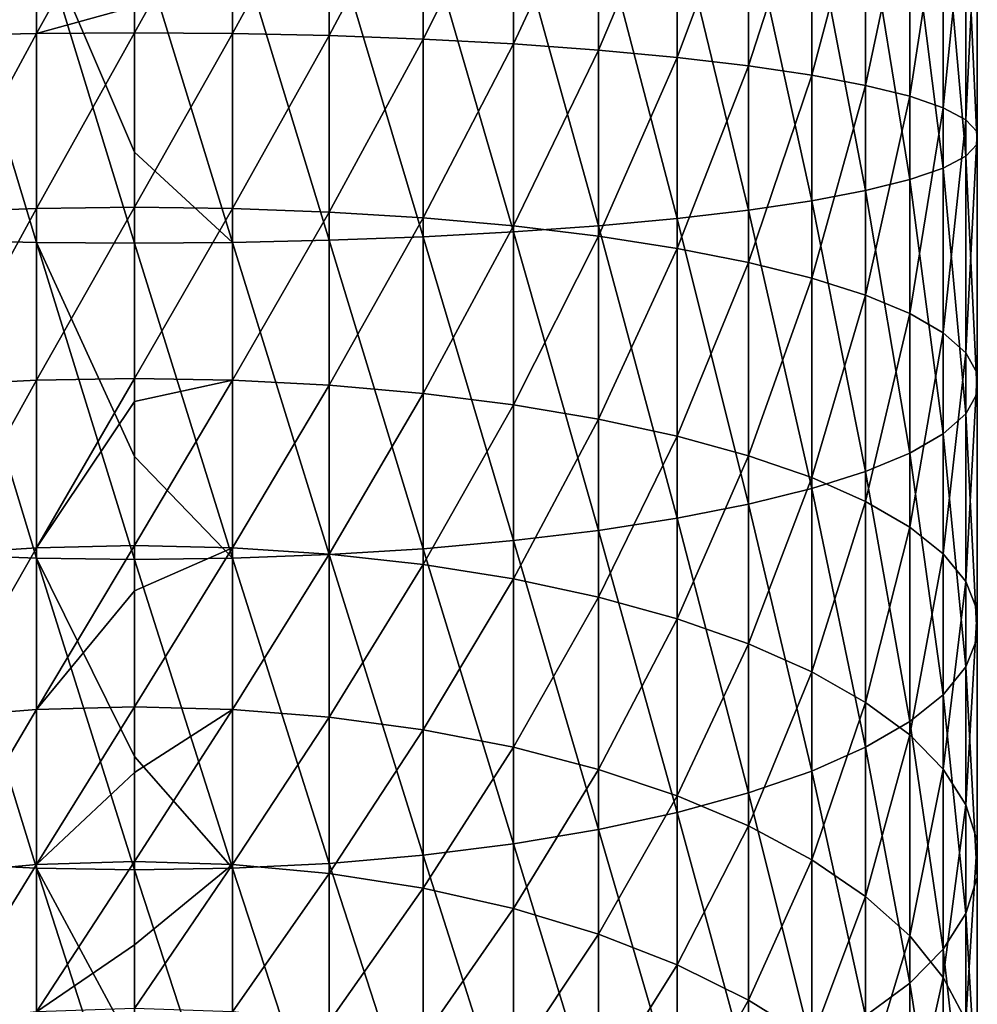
# Model space of a CAD drawing. Header units: metres. Extents: x -99 to 99, y -314 to 25.
# Tile 9 of 256: x -2 to 13, y -274 to -259. Entities that reach past the tile are written whole.
import ezdxf

# ---------------------------------------------------------------- set-up
doc = ezdxf.new("R2010")
doc.units = ezdxf.units.M
doc.layers.add('solid_K2442E1000C35', color=7, linetype='CONTINUOUS')

msp = doc.modelspace()

# ---------------------------------------------------------------- linework, layer by layer
at = {"layer": 'solid_K2442E1000C35'}
for points in [[(-2.998006, -259.039185, 279.604126), (-2.998006, -256.294067, 279.830505), (-1.509208, -256.28363, 279.568176)], [(-1.509208, -259.0065, 279.343628), (-2.998006, -259.039185, 279.604126), (-1.509208, -256.28363, 279.568176)], [(-1.509208, -259.0065, 279.343628), (-1.509208, -256.28363, 279.568176), (0, -256.280151, 279.480347)], [(0, -258.593109, 279.304352), (-1.509208, -259.0065, 279.343628), (0, -256.280151, 279.480347)], [(1.509208, -256.28363, 279.568176), (0, -258.995544, 279.256409), (0, -258.593109, 279.304352)], [(1.509208, -259.0065, 279.343628), (0, -258.995544, 279.256409), (1.509208, -256.28363, 279.568176)], [(1.509208, -259.0065, 279.343628), (1.509208, -256.28363, 279.568176), (2.998006, -256.294067, 279.830505)], [(2.998006, -259.039185, 279.604126), (1.509208, -259.0065, 279.343628), (2.998006, -256.294067, 279.830505)], [(2.998006, -259.039185, 279.604126), (2.998006, -256.294067, 279.830505), (4.446262, -256.311279, 280.263733)], [(4.446262, -259.093201, 280.034302), (2.998006, -259.039185, 279.604126), (4.446262, -256.311279, 280.263733)], [(4.446262, -259.093201, 280.034302), (4.446262, -256.311279, 280.263733), (5.834389, -256.335022, 280.86203)], [(5.834389, -259.167755, 280.628448), (4.446262, -259.093201, 280.034302), (5.834389, -256.335022, 280.86203)], [(5.834389, -259.167755, 280.628448), (5.834389, -256.335022, 280.86203), (7.143617, -256.365021, 281.61734)], [(7.143617, -259.261902, 281.378418), (5.834389, -259.167755, 280.628448), (7.143617, -256.365021, 281.61734)], [(7.143617, -259.261902, 281.378418), (7.143617, -256.365021, 281.61734), (8.356239, -256.400848, 282.519379)], [(8.356239, -259.374329, 282.27417), (7.143617, -259.261902, 281.378418), (8.356239, -256.400848, 282.519379)], [(8.356239, -259.374329, 282.27417), (8.356239, -256.400848, 282.519379), (9.455857, -256.442017, 283.556)], [(9.455857, -259.50354, 283.303528), (8.356239, -259.374329, 282.27417), (9.455857, -256.442017, 283.556)], [(9.455857, -259.50354, 283.303528), (9.455857, -256.442017, 283.556), (10.427602, -256.487976, 284.713165)], [(10.427602, -259.647766, 284.452576), (9.455857, -259.50354, 283.303528), (10.427602, -256.487976, 284.713165)], [(10.427602, -259.647766, 284.452576), (10.427602, -256.487976, 284.713165), (11.25833, -256.538116, 285.97522)], [(11.25833, -259.805054, 285.705811), (10.427602, -259.647766, 284.452576), (11.25833, -256.538116, 285.97522)], [(11.25833, -259.805054, 285.705811), (11.25833, -256.538116, 285.97522), (11.93681, -256.591705, 287.325134)], [(11.93681, -259.973328, 287.046265), (11.25833, -259.805054, 285.705811), (11.93681, -256.591705, 287.325134)], [(11.93681, -259.973328, 287.046265), (11.93681, -256.591705, 287.325134), (12.453864, -256.648102, 288.744598)], [(12.453864, -260.150238, 288.455811), (11.93681, -259.973328, 287.046265), (12.453864, -256.648102, 288.744598)], [(12.453864, -260.150238, 288.455811), (12.453864, -256.648102, 288.744598), (12.802501, -256.706482, 290.214478)], [(12.802501, -260.333435, 289.915375), (12.453864, -260.150238, 288.455811), (12.802501, -256.706482, 290.214478)], [(12.802501, -260.333435, 289.915375), (12.802501, -256.706482, 290.214478), (12.978006, -256.766052, 291.714813)], [(12.978006, -260.520447, 291.405212), (12.802501, -260.333435, 289.915375), (12.978006, -256.766052, 291.714813)], [(12.978006, -260.520447, 291.405212), (12.978006, -256.766052, 291.714813), (12.978006, -256.82605, 293.225403)], [(12.802501, -260.895721, 294.39505), (12.802501, -256.885651, 294.725769), (12.453864, -256.944031, 296.195618)], [(12.978006, -260.70871, 292.905212), (12.978006, -256.82605, 293.225403), (12.802501, -256.885651, 294.725769)], [(12.802501, -260.895721, 294.39505), (12.978006, -260.70871, 292.905212), (12.802501, -256.885651, 294.725769)], [(12.978006, -260.70871, 292.905212), (12.978006, -260.520447, 291.405212), (12.978006, -256.82605, 293.225403)], [(11.25833, -261.424103, 298.604614), (11.25833, -257.054016, 298.964996), (10.427602, -257.104126, 300.227051)], [(11.93681, -261.255859, 297.26416), (11.93681, -257.000397, 297.615082), (11.25833, -257.054016, 298.964996)], [(11.25833, -261.424103, 298.604614), (11.93681, -261.255859, 297.26416), (11.25833, -257.054016, 298.964996)], [(12.453864, -261.078918, 295.854614), (12.453864, -256.944031, 296.195618), (11.93681, -257.000397, 297.615082)], [(11.93681, -261.255859, 297.26416), (12.453864, -261.078918, 295.854614), (11.93681, -257.000397, 297.615082)], [(12.453864, -261.078918, 295.854614), (12.802501, -260.895721, 294.39505), (12.453864, -256.944031, 296.195618)], [(7.143617, -261.967255, 302.932007), (7.143617, -257.227081, 303.322906), (5.834389, -257.25708, 304.078186)], [(8.356239, -261.854828, 302.036255), (8.356239, -257.191254, 302.420837), (7.143617, -257.227081, 303.322906)], [(7.143617, -261.967255, 302.932007), (8.356239, -261.854828, 302.036255), (7.143617, -257.227081, 303.322906)], [(9.455857, -261.725616, 301.006897), (9.455857, -257.150085, 301.384216), (8.356239, -257.191254, 302.420837)], [(8.356239, -261.854828, 302.036255), (9.455857, -261.725616, 301.006897), (8.356239, -257.191254, 302.420837)], [(10.427602, -261.58139, 299.857819), (10.427602, -257.104126, 300.227051), (9.455857, -257.150085, 301.384216)], [(9.455857, -261.725616, 301.006897), (10.427602, -261.58139, 299.857819), (9.455857, -257.150085, 301.384216)], [(10.427602, -261.58139, 299.857819), (11.25833, -261.424103, 298.604614), (10.427602, -257.104126, 300.227051)], [(-1.509208, -262.222656, 304.966797), (-1.509208, -257.308472, 305.37204), (-2.998006, -257.298065, 305.109741)], [(-2.998006, -262.189972, 304.706299), (-1.509208, -262.222656, 304.966797), (-2.998006, -257.298065, 305.109741)], [(0, -260.831207, 305.212708), (0, -257.311951, 305.459869), (-1.509208, -257.308472, 305.37204)], [(0, -262.233612, 305.053986), (0, -260.831207, 305.212708), (-1.509208, -257.308472, 305.37204)], [(-1.509208, -262.222656, 304.966797), (0, -262.233612, 305.053986), (-1.509208, -257.308472, 305.37204)], [(1.509208, -262.222656, 304.966797), (1.509208, -257.308472, 305.37204), (0, -257.311951, 305.459869)], [(1.509208, -262.222656, 304.966797), (0, -257.311951, 305.459869), (0, -260.831207, 305.212708)], [(2.998006, -262.189972, 304.706299), (2.998006, -257.298065, 305.109741), (1.509208, -257.308472, 305.37204)], [(1.509208, -262.222656, 304.966797), (2.998006, -262.189972, 304.706299), (1.509208, -257.308472, 305.37204)], [(4.446262, -262.135986, 304.276093), (4.446262, -257.280853, 304.676483), (2.998006, -257.298065, 305.109741)], [(2.998006, -262.189972, 304.706299), (4.446262, -262.135986, 304.276093), (2.998006, -257.298065, 305.109741)], [(5.834389, -262.061401, 303.681976), (5.834389, -257.25708, 304.078186), (4.446262, -257.280853, 304.676483)], [(4.446262, -262.135986, 304.276093), (5.834389, -262.061401, 303.681976), (4.446262, -257.280853, 304.676483)], [(5.834389, -262.061401, 303.681976), (7.143617, -261.967255, 302.932007), (5.834389, -257.25708, 304.078186)], [(0, -258.593109, 279.304352), (0, -258.995544, 279.256409), (-1.509208, -259.0065, 279.343628)], [(-2.998006, -261.755127, 279.14502), (-2.998006, -259.039185, 279.604126), (-1.509208, -259.0065, 279.343628)], [(-1.509208, -261.700378, 278.888275), (-2.998006, -261.755127, 279.14502), (-1.509208, -259.0065, 279.343628)], [(-1.509208, -261.700378, 278.888275), (-1.509208, -259.0065, 279.343628), (0, -258.995544, 279.256409)], [(0, -261.682068, 278.802307), (-1.509208, -261.700378, 278.888275), (0, -258.995544, 279.256409)], [(1.509208, -259.0065, 279.343628), (0, -261.682068, 278.802307), (0, -258.995544, 279.256409)], [(1.509208, -261.700378, 278.888275), (0, -261.682068, 278.802307), (1.509208, -259.0065, 279.343628)], [(1.509208, -261.700378, 278.888275), (1.509208, -259.0065, 279.343628), (2.998006, -259.039185, 279.604126)], [(2.998006, -261.755127, 279.14502), (1.509208, -261.700378, 278.888275), (2.998006, -259.039185, 279.604126)], [(2.998006, -261.755127, 279.14502), (2.998006, -259.039185, 279.604126), (4.446262, -259.093201, 280.034302)], [(4.446262, -261.84552, 279.569092), (2.998006, -261.755127, 279.14502), (4.446262, -259.093201, 280.034302)], [(4.446262, -261.84552, 279.569092), (4.446262, -259.093201, 280.034302), (5.834389, -259.167755, 280.628448)], [(5.834389, -261.970367, 280.154694), (4.446262, -261.84552, 279.569092), (5.834389, -259.167755, 280.628448)], [(5.834389, -261.970367, 280.154694), (5.834389, -259.167755, 280.628448), (7.143617, -259.261902, 281.378418)], [(7.143617, -262.12796, 280.893982), (5.834389, -261.970367, 280.154694), (7.143617, -259.261902, 281.378418)], [(7.143617, -262.12796, 280.893982), (7.143617, -259.261902, 281.378418), (8.356239, -259.374329, 282.27417)], [(8.356239, -262.316162, 281.776886), (7.143617, -262.12796, 280.893982), (8.356239, -259.374329, 282.27417)], [(8.356239, -262.316162, 281.776886), (8.356239, -259.374329, 282.27417), (9.455857, -259.50354, 283.303528)], [(9.455857, -262.532471, 282.791534), (8.356239, -262.316162, 281.776886), (9.455857, -259.50354, 283.303528)], [(9.455857, -262.532471, 282.791534), (9.455857, -259.50354, 283.303528), (10.427602, -259.647766, 284.452576)], [(10.427602, -262.773926, 283.924164), (9.455857, -262.532471, 282.791534), (10.427602, -259.647766, 284.452576)], [(10.427602, -262.773926, 283.924164), (10.427602, -259.647766, 284.452576), (11.25833, -259.805054, 285.705811)], [(11.25833, -263.037262, 285.159454), (10.427602, -262.773926, 283.924164), (11.25833, -259.805054, 285.705811)], [(11.25833, -263.037262, 285.159454), (11.25833, -259.805054, 285.705811), (11.93681, -259.973328, 287.046265)], [(11.93681, -263.318939, 286.480743), (11.25833, -263.037262, 285.159454), (11.93681, -259.973328, 287.046265)], [(11.93681, -263.318939, 286.480743), (11.93681, -259.973328, 287.046265), (12.453864, -260.150238, 288.455811)], [(12.453864, -263.615112, 287.870117), (11.93681, -263.318939, 286.480743), (12.453864, -260.150238, 288.455811)], [(12.453864, -263.615112, 287.870117), (12.453864, -260.150238, 288.455811), (12.802501, -260.333435, 289.915375)], [(12.802501, -263.921814, 289.308807), (12.453864, -263.615112, 287.870117), (12.802501, -260.333435, 289.915375)], [(12.802501, -263.921814, 289.308807), (12.802501, -260.333435, 289.915375), (12.978006, -260.520447, 291.405212)], [(12.978006, -264.234894, 290.777344), (12.802501, -263.921814, 289.308807), (12.978006, -260.520447, 291.405212)], [(12.978006, -264.234894, 290.777344), (12.978006, -260.520447, 291.405212), (12.978006, -260.70871, 292.905212)], [(12.978006, -264.550079, 292.25589), (12.978006, -260.70871, 292.905212), (12.802501, -260.895721, 294.39505)], [(12.978006, -264.550079, 292.25589), (12.978006, -264.234894, 290.777344), (12.978006, -260.70871, 292.905212)], [(1.509208, -262.222656, 304.966797), (0, -260.831207, 305.212708), (0, -262.233612, 305.053986)], [(12.802501, -264.863129, 293.724426), (12.802501, -260.895721, 294.39505), (12.453864, -261.078918, 295.854614)], [(12.802501, -264.863129, 293.724426), (12.978006, -264.550079, 292.25589), (12.802501, -260.895721, 294.39505)], [(12.453864, -265.16983, 295.163116), (12.453864, -261.078918, 295.854614), (11.93681, -261.255859, 297.26416)], [(12.453864, -265.16983, 295.163116), (12.802501, -264.863129, 293.724426), (12.453864, -261.078918, 295.854614)], [(11.93681, -265.466034, 296.55249), (11.93681, -261.255859, 297.26416), (11.25833, -261.424103, 298.604614)], [(11.93681, -265.466034, 296.55249), (12.453864, -265.16983, 295.163116), (11.93681, -261.255859, 297.26416)], [(11.25833, -265.747681, 297.873779), (11.25833, -261.424103, 298.604614), (10.427602, -261.58139, 299.857819)], [(11.25833, -265.747681, 297.873779), (11.93681, -265.466034, 296.55249), (11.25833, -261.424103, 298.604614)], [(10.427602, -266.011017, 299.10907), (10.427602, -261.58139, 299.857819), (9.455857, -261.725616, 301.006897)], [(10.427602, -266.011017, 299.10907), (11.25833, -265.747681, 297.873779), (10.427602, -261.58139, 299.857819)], [(-2.998006, -264.42215, 278.456573), (-2.998006, -261.755127, 279.14502), (-1.509208, -261.700378, 278.888275)], [(-1.509208, -264.345764, 278.205414), (-2.998006, -264.42215, 278.456573), (-1.509208, -261.700378, 278.888275)], [(-1.509208, -264.345764, 278.205414), (-1.509208, -261.700378, 278.888275), (0, -261.682068, 278.802307)], [(0, -264.32019, 278.121307), (-1.509208, -264.345764, 278.205414), (0, -261.682068, 278.802307)], [(1.509208, -261.700378, 278.888275), (0, -264.32019, 278.121307), (0, -261.682068, 278.802307)], [(1.509208, -264.345764, 278.205414), (0, -264.32019, 278.121307), (1.509208, -261.700378, 278.888275)], [(1.509208, -264.345764, 278.205414), (1.509208, -261.700378, 278.888275), (2.998006, -261.755127, 279.14502)], [(2.998006, -264.42215, 278.456573), (1.509208, -264.345764, 278.205414), (2.998006, -261.755127, 279.14502)], [(2.998006, -264.42215, 278.456573), (2.998006, -261.755127, 279.14502), (4.446262, -261.84552, 279.569092)], [(9.455857, -266.252472, 300.241699), (9.455857, -261.725616, 301.006897), (8.356239, -261.854828, 302.036255)], [(9.455857, -266.252472, 300.241699), (10.427602, -266.011017, 299.10907), (9.455857, -261.725616, 301.006897)], [(4.446262, -264.548279, 278.871399), (2.998006, -264.42215, 278.456573), (4.446262, -261.84552, 279.569092)], [(4.446262, -264.548279, 278.871399), (4.446262, -261.84552, 279.569092), (5.834389, -261.970367, 280.154694)], [(8.356239, -266.468781, 301.256348), (8.356239, -261.854828, 302.036255), (7.143617, -261.967255, 302.932007)], [(8.356239, -266.468781, 301.256348), (9.455857, -266.252472, 300.241699), (8.356239, -261.854828, 302.036255)], [(5.834389, -264.722473, 279.444275), (4.446262, -264.548279, 278.871399), (5.834389, -261.970367, 280.154694)], [(5.834389, -266.814606, 302.87854), (5.834389, -262.061401, 303.681976), (4.446262, -262.135986, 304.276093)], [(7.143617, -266.657013, 302.139282), (7.143617, -261.967255, 302.932007), (5.834389, -262.061401, 303.681976)], [(5.834389, -264.722473, 279.444275), (5.834389, -261.970367, 280.154694), (7.143617, -262.12796, 280.893982)], [(5.834389, -266.814606, 302.87854), (7.143617, -266.657013, 302.139282), (5.834389, -262.061401, 303.681976)], [(7.143617, -266.657013, 302.139282), (8.356239, -266.468781, 301.256348), (7.143617, -261.967255, 302.932007)], [(-1.509208, -267.084564, 304.144958), (-1.509208, -262.222656, 304.966797), (-2.998006, -262.189972, 304.706299)], [(-2.998006, -267.029846, 303.888214), (-1.509208, -267.084564, 304.144958), (-2.998006, -262.189972, 304.706299)], [(0, -265.520172, 304.54538), (0, -262.233612, 305.053986), (-1.509208, -262.222656, 304.966797)], [(0, -267.102905, 304.230927), (0, -265.520172, 304.54538), (-1.509208, -262.222656, 304.966797)], [(-1.509208, -267.084564, 304.144958), (0, -267.102905, 304.230927), (-1.509208, -262.222656, 304.966797)], [(1.509208, -267.084564, 304.144958), (1.509208, -262.222656, 304.966797), (0, -262.233612, 305.053986)], [(1.509208, -267.084564, 304.144958), (0, -262.233612, 305.053986), (0, -265.520172, 304.54538)], [(2.998006, -267.029846, 303.888214), (2.998006, -262.189972, 304.706299), (1.509208, -262.222656, 304.966797)], [(1.509208, -267.084564, 304.144958), (2.998006, -267.029846, 303.888214), (1.509208, -262.222656, 304.966797)], [(4.446262, -266.939453, 303.464172), (4.446262, -262.135986, 304.276093), (2.998006, -262.189972, 304.706299)], [(2.998006, -267.029846, 303.888214), (4.446262, -266.939453, 303.464172), (2.998006, -262.189972, 304.706299)], [(4.446262, -266.939453, 303.464172), (5.834389, -266.814606, 302.87854), (4.446262, -262.135986, 304.276093)], [(7.143617, -264.942413, 280.16748), (5.834389, -264.722473, 279.444275), (7.143617, -262.12796, 280.893982)], [(7.143617, -264.942413, 280.16748), (7.143617, -262.12796, 280.893982), (8.356239, -262.316162, 281.776886)], [(8.356239, -265.205048, 281.031189), (7.143617, -264.942413, 280.16748), (8.356239, -262.316162, 281.776886)], [(8.356239, -265.205048, 281.031189), (8.356239, -262.316162, 281.776886), (9.455857, -262.532471, 282.791534)], [(9.455857, -265.506866, 282.023743), (8.356239, -265.205048, 281.031189), (9.455857, -262.532471, 282.791534)], [(9.455857, -265.506866, 282.023743), (9.455857, -262.532471, 282.791534), (10.427602, -262.773926, 283.924164)], [(10.427602, -265.843811, 283.131714), (9.455857, -265.506866, 282.023743), (10.427602, -262.773926, 283.924164)], [(10.427602, -265.843811, 283.131714), (10.427602, -262.773926, 283.924164), (11.25833, -263.037262, 285.159454)], [(11.25833, -266.211273, 284.340149), (10.427602, -265.843811, 283.131714), (11.25833, -263.037262, 285.159454)], [(11.25833, -266.211273, 284.340149), (11.25833, -263.037262, 285.159454), (11.93681, -263.318939, 286.480743)], [(11.93681, -266.604309, 285.63266), (11.25833, -266.211273, 284.340149), (11.93681, -263.318939, 286.480743)], [(11.93681, -266.604309, 285.63266), (11.93681, -263.318939, 286.480743), (12.453864, -263.615112, 287.870117)], [(12.453864, -267.017609, 286.991821), (11.93681, -266.604309, 285.63266), (12.453864, -263.615112, 287.870117)], [(12.453864, -267.017609, 286.991821), (12.453864, -263.615112, 287.870117), (12.802501, -263.921814, 289.308807)], [(12.802501, -267.445587, 288.3992), (12.453864, -267.017609, 286.991821), (12.802501, -263.921814, 289.308807)], [(12.802501, -267.445587, 288.3992), (12.802501, -263.921814, 289.308807), (12.978006, -264.234894, 290.777344)], [(-2.998006, -267.020935, 277.543762), (-2.998006, -264.42215, 278.456573), (-1.509208, -264.345764, 278.205414)], [(-1.509208, -266.923462, 277.299988), (-2.998006, -267.020935, 277.543762), (-1.509208, -264.345764, 278.205414)], [(-1.509208, -266.923462, 277.299988), (-1.509208, -264.345764, 278.205414), (0, -264.32019, 278.121307)], [(0, -264.670868, 278.012482), (-1.509208, -266.923462, 277.299988), (0, -264.32019, 278.121307)], [(1.509208, -264.345764, 278.205414), (0, -264.670868, 278.012482), (0, -264.32019, 278.121307)], [(1.509208, -264.345764, 278.205414), (0, -266.890839, 277.218384), (0, -264.670868, 278.012482)], [(1.509208, -266.923462, 277.299988), (0, -266.890839, 277.218384), (1.509208, -264.345764, 278.205414)], [(1.509208, -266.923462, 277.299988), (1.509208, -264.345764, 278.205414), (2.998006, -264.42215, 278.456573)], [(12.978006, -267.882446, 289.835785), (12.802501, -267.445587, 288.3992), (12.978006, -264.234894, 290.777344)], [(12.978006, -267.882446, 289.835785), (12.978006, -264.234894, 290.777344), (12.978006, -264.550079, 292.25589)], [(2.998006, -267.020935, 277.543762), (1.509208, -266.923462, 277.299988), (2.998006, -264.42215, 278.456573)], [(2.998006, -267.020935, 277.543762), (2.998006, -264.42215, 278.456573), (4.446262, -264.548279, 278.871399)], [(4.446262, -267.181915, 277.94635), (2.998006, -267.020935, 277.543762), (4.446262, -264.548279, 278.871399)], [(4.446262, -267.181915, 277.94635), (4.446262, -264.548279, 278.871399), (5.834389, -264.722473, 279.444275)], [(12.978006, -268.322266, 291.282166), (12.978006, -264.550079, 292.25589), (12.802501, -264.863129, 293.724426)], [(12.978006, -268.322266, 291.282166), (12.978006, -267.882446, 289.835785), (12.978006, -264.550079, 292.25589)], [(0, -264.670868, 278.012482), (0, -266.890839, 277.218384), (-1.509208, -266.923462, 277.299988)], [(5.834389, -267.404205, 278.502319), (4.446262, -267.181915, 277.94635), (5.834389, -264.722473, 279.444275)], [(5.834389, -267.404205, 278.502319), (5.834389, -264.722473, 279.444275), (7.143617, -264.942413, 280.16748)], [(7.143617, -267.684845, 279.204163), (5.834389, -267.404205, 278.502319), (7.143617, -264.942413, 280.16748)], [(7.143617, -267.684845, 279.204163), (7.143617, -264.942413, 280.16748), (8.356239, -265.205048, 281.031189)], [(12.802501, -268.759125, 292.71875), (12.802501, -264.863129, 293.724426), (12.453864, -265.16983, 295.163116)], [(12.802501, -268.759125, 292.71875), (12.978006, -268.322266, 291.282166), (12.802501, -264.863129, 293.724426)], [(8.356239, -268.02002, 280.042419), (7.143617, -267.684845, 279.204163), (8.356239, -265.205048, 281.031189)], [(8.356239, -268.02002, 280.042419), (8.356239, -265.205048, 281.031189), (9.455857, -265.506866, 282.023743)], [(12.453864, -269.187103, 294.126129), (12.453864, -265.16983, 295.163116), (11.93681, -265.466034, 296.55249)], [(12.453864, -269.187103, 294.126129), (12.802501, -268.759125, 292.71875), (12.453864, -265.16983, 295.163116)], [(1.509208, -267.084564, 304.144958), (0, -265.520172, 304.54538), (0, -267.102905, 304.230927)], [(9.455857, -268.405182, 281.005707), (8.356239, -268.02002, 280.042419), (9.455857, -265.506866, 282.023743)], [(9.455857, -268.405182, 281.005707), (9.455857, -265.506866, 282.023743), (10.427602, -265.843811, 283.131714)], [(11.93681, -269.600403, 295.485291), (11.93681, -265.466034, 296.55249), (11.25833, -265.747681, 297.873779)], [(11.93681, -269.600403, 295.485291), (12.453864, -269.187103, 294.126129), (11.93681, -265.466034, 296.55249)], [(10.427602, -268.835144, 282.080994), (9.455857, -268.405182, 281.005707), (10.427602, -265.843811, 283.131714)], [(11.25833, -269.993439, 296.777802), (11.25833, -265.747681, 297.873779), (10.427602, -266.011017, 299.10907)], [(10.427602, -268.835144, 282.080994), (10.427602, -265.843811, 283.131714), (11.25833, -266.211273, 284.340149)], [(11.25833, -269.993439, 296.777802), (11.93681, -269.600403, 295.485291), (11.25833, -265.747681, 297.873779)], [(10.427602, -270.360901, 297.986237), (10.427602, -266.011017, 299.10907), (9.455857, -266.252472, 300.241699)], [(10.427602, -270.360901, 297.986237), (11.25833, -269.993439, 296.777802), (10.427602, -266.011017, 299.10907)], [(9.455857, -270.697845, 299.094208), (9.455857, -266.252472, 300.241699), (8.356239, -266.468781, 301.256348)], [(9.455857, -270.697845, 299.094208), (10.427602, -270.360901, 297.986237), (9.455857, -266.252472, 300.241699)], [(11.25833, -269.304077, 283.253784), (10.427602, -268.835144, 282.080994), (11.25833, -266.211273, 284.340149)], [(11.25833, -269.304077, 283.253784), (11.25833, -266.211273, 284.340149), (11.93681, -266.604309, 285.63266)], [(8.356239, -270.999664, 300.086761), (8.356239, -266.468781, 301.256348), (7.143617, -266.657013, 302.139282)], [(8.356239, -270.999664, 300.086761), (9.455857, -270.697845, 299.094208), (8.356239, -266.468781, 301.256348)], [(11.93681, -269.805634, 284.508209), (11.25833, -269.304077, 283.253784), (11.93681, -266.604309, 285.63266)], [(11.93681, -269.805634, 284.508209), (11.93681, -266.604309, 285.63266), (12.453864, -267.017609, 286.991821)], [(7.143617, -271.262299, 300.95047), (7.143617, -266.657013, 302.139282), (5.834389, -266.814606, 302.87854)], [(7.143617, -271.262299, 300.95047), (8.356239, -270.999664, 300.086761), (7.143617, -266.657013, 302.139282)], [(-2.998006, -269.532654, 276.413147), (-2.998006, -267.020935, 277.543762), (-1.509208, -266.923462, 277.299988)], [(-1.509208, -269.414795, 276.178589), (-2.998006, -269.532654, 276.413147), (-1.509208, -266.923462, 277.299988)], [(-1.509208, -269.414795, 276.178589), (-1.509208, -266.923462, 277.299988), (0, -266.890839, 277.218384)], [(0, -267.587036, 276.93045), (-1.509208, -269.414795, 276.178589), (0, -266.890839, 277.218384)], [(1.509208, -266.923462, 277.299988), (0, -267.587036, 276.93045), (0, -266.890839, 277.218384)], [(1.509208, -266.923462, 277.299988), (0, -269.375336, 276.100037), (0, -267.587036, 276.93045)], [(1.509208, -269.414795, 276.178589), (0, -269.375336, 276.100037), (1.509208, -266.923462, 277.299988)], [(1.509208, -269.414795, 276.178589), (1.509208, -266.923462, 277.299988), (2.998006, -267.020935, 277.543762)], [(5.834389, -271.482239, 301.673676), (5.834389, -266.814606, 302.87854), (4.446262, -266.939453, 303.464172)], [(5.834389, -271.482239, 301.673676), (7.143617, -271.262299, 300.95047), (5.834389, -266.814606, 302.87854)], [(-1.509208, -271.858948, 302.912537), (-1.509208, -267.084564, 304.144958), (-2.998006, -267.029846, 303.888214)], [(-2.998006, -271.782562, 302.661377), (-1.509208, -271.858948, 302.912537), (-2.998006, -267.029846, 303.888214)], [(0, -270.139038, 303.497681), (0, -267.102905, 304.230927), (-1.509208, -267.084564, 304.144958)], [(0, -271.884521, 302.996613), (0, -270.139038, 303.497681), (-1.509208, -267.084564, 304.144958)], [(-1.509208, -271.858948, 302.912537), (0, -271.884521, 302.996613), (-1.509208, -267.084564, 304.144958)], [(1.509208, -271.858948, 302.912537), (1.509208, -267.084564, 304.144958), (0, -267.102905, 304.230927)], [(2.998006, -269.532654, 276.413147), (1.509208, -269.414795, 276.178589), (2.998006, -267.020935, 277.543762)], [(2.998006, -271.782562, 302.661377), (2.998006, -267.029846, 303.888214), (1.509208, -267.084564, 304.144958)], [(1.509208, -271.858948, 302.912537), (2.998006, -271.782562, 302.661377), (1.509208, -267.084564, 304.144958)], [(4.446262, -271.656433, 302.246552), (4.446262, -266.939453, 303.464172), (2.998006, -267.029846, 303.888214)], [(2.998006, -269.532654, 276.413147), (2.998006, -267.020935, 277.543762), (4.446262, -267.181915, 277.94635)], [(2.998006, -271.782562, 302.661377), (4.446262, -271.656433, 302.246552), (2.998006, -267.029846, 303.888214)], [(4.446262, -271.656433, 302.246552), (5.834389, -271.482239, 301.673676), (4.446262, -266.939453, 303.464172)], [(12.453864, -270.333069, 285.827271), (11.93681, -269.805634, 284.508209), (12.453864, -267.017609, 286.991821)], [(12.453864, -270.333069, 285.827271), (12.453864, -267.017609, 286.991821), (12.802501, -267.445587, 288.3992)], [(1.509208, -271.858948, 302.912537), (0, -267.102905, 304.230927), (0, -270.139038, 303.497681)], [(4.446262, -269.727295, 276.800598), (2.998006, -269.532654, 276.413147), (4.446262, -267.181915, 277.94635)], [(4.446262, -269.727295, 276.800598), (4.446262, -267.181915, 277.94635), (5.834389, -267.404205, 278.502319)], [(5.834389, -269.996094, 277.335632), (4.446262, -269.727295, 276.800598), (5.834389, -267.404205, 278.502319)], [(5.834389, -269.996094, 277.335632), (5.834389, -267.404205, 278.502319), (7.143617, -267.684845, 279.204163)], [(12.802501, -270.879211, 287.193146), (12.453864, -270.333069, 285.827271), (12.802501, -267.445587, 288.3992)], [(12.802501, -270.879211, 287.193146), (12.802501, -267.445587, 288.3992), (12.978006, -267.882446, 289.835785)], [(0, -267.587036, 276.93045), (0, -269.375336, 276.100037), (-1.509208, -269.414795, 276.178589)], [(7.143617, -270.335419, 278.011078), (5.834389, -269.996094, 277.335632), (7.143617, -267.684845, 279.204163)], [(7.143617, -270.335419, 278.011078), (7.143617, -267.684845, 279.204163), (8.356239, -268.02002, 280.042419)], [(12.978006, -271.436676, 288.587341), (12.802501, -270.879211, 287.193146), (12.978006, -267.882446, 289.835785)], [(12.978006, -271.436676, 288.587341), (12.978006, -267.882446, 289.835785), (12.978006, -268.322266, 291.282166)], [(8.356239, -270.740662, 278.81778), (7.143617, -270.335419, 278.011078), (8.356239, -268.02002, 280.042419)], [(8.356239, -270.740662, 278.81778), (8.356239, -268.02002, 280.042419), (9.455857, -268.405182, 281.005707)], [(9.455857, -271.20639, 279.744812), (8.356239, -270.740662, 278.81778), (9.455857, -268.405182, 281.005707)], [(9.455857, -271.20639, 279.744812), (9.455857, -268.405182, 281.005707), (10.427602, -268.835144, 282.080994)], [(12.978006, -271.997955, 289.991058), (12.978006, -268.322266, 291.282166), (12.802501, -268.759125, 292.71875)], [(12.978006, -271.997955, 289.991058), (12.978006, -271.436676, 288.587341), (12.978006, -268.322266, 291.282166)], [(10.427602, -271.726257, 280.779633), (9.455857, -271.20639, 279.744812), (10.427602, -268.835144, 282.080994)], [(10.427602, -271.726257, 280.779633), (10.427602, -268.835144, 282.080994), (11.25833, -269.304077, 283.253784)], [(12.802501, -272.55542, 291.385284), (12.802501, -268.759125, 292.71875), (12.453864, -269.187103, 294.126129)], [(12.802501, -272.55542, 291.385284), (12.978006, -271.997955, 289.991058), (12.802501, -268.759125, 292.71875)], [(12.453864, -273.101563, 292.75116), (12.453864, -269.187103, 294.126129), (11.93681, -269.600403, 295.485291)], [(12.453864, -273.101563, 292.75116), (12.802501, -272.55542, 291.385284), (12.453864, -269.187103, 294.126129)], [(11.25833, -272.293274, 281.908295), (10.427602, -271.726257, 280.779633), (11.25833, -269.304077, 283.253784)], [(11.25833, -272.293274, 281.908295), (11.25833, -269.304077, 283.253784), (11.93681, -269.805634, 284.508209)], [(-2.998006, -271.939087, 275.072998), (-2.998006, -269.532654, 276.413147), (-1.509208, -269.414795, 276.178589)], [(-1.509208, -271.801727, 274.849304), (-2.998006, -271.939087, 275.072998), (-1.509208, -269.414795, 276.178589)], [(-1.509208, -271.801727, 274.849304), (-1.509208, -269.414795, 276.178589), (0, -269.375336, 276.100037)], [(0, -270.384399, 275.570404), (-1.509208, -271.801727, 274.849304), (0, -269.375336, 276.100037)], [(1.509208, -269.414795, 276.178589), (0, -270.384399, 275.570404), (0, -269.375336, 276.100037)], [(1.509208, -269.414795, 276.178589), (0, -271.755707, 274.774384), (0, -270.384399, 275.570404)], [(1.509208, -271.801727, 274.849304), (0, -271.755707, 274.774384), (1.509208, -269.414795, 276.178589)], [(1.509208, -271.801727, 274.849304), (1.509208, -269.414795, 276.178589), (2.998006, -269.532654, 276.413147)], [(2.998006, -271.939087, 275.072998), (1.509208, -271.801727, 274.849304), (2.998006, -269.532654, 276.413147)], [(2.998006, -271.939087, 275.072998), (2.998006, -269.532654, 276.413147), (4.446262, -269.727295, 276.800598)], [(11.93681, -273.628998, 294.070221), (11.93681, -269.600403, 295.485291), (11.25833, -269.993439, 296.777802)], [(11.93681, -273.628998, 294.070221), (12.453864, -273.101563, 292.75116), (11.93681, -269.600403, 295.485291)], [(4.446262, -272.165985, 275.442474), (2.998006, -271.939087, 275.072998), (4.446262, -269.727295, 276.800598)], [(4.446262, -272.165985, 275.442474), (4.446262, -269.727295, 276.800598), (5.834389, -269.996094, 277.335632)], [(11.93681, -272.899719, 283.115479), (11.25833, -272.293274, 281.908295), (11.93681, -269.805634, 284.508209)], [(11.93681, -272.899719, 283.115479), (11.93681, -269.805634, 284.508209), (12.453864, -270.333069, 285.827271)], [(5.834389, -272.479309, 275.952728), (4.446262, -272.165985, 275.442474), (5.834389, -269.996094, 277.335632)], [(5.834389, -272.479309, 275.952728), (5.834389, -269.996094, 277.335632), (7.143617, -270.335419, 278.011078)], [(11.25833, -274.130585, 295.324615), (11.25833, -269.993439, 296.777802), (10.427602, -270.360901, 297.986237)], [(11.25833, -274.130585, 295.324615), (11.93681, -273.628998, 294.070221), (11.25833, -269.993439, 296.777802)], [(1.509208, -271.858948, 302.912537), (0, -270.139038, 303.497681), (0, -271.884521, 302.996613)], [(0, -270.384399, 275.570404), (0, -271.755707, 274.774384), (-1.509208, -271.801727, 274.849304)], [(7.143617, -272.874878, 276.596832), (5.834389, -272.479309, 275.952728), (7.143617, -270.335419, 278.011078)], [(7.143617, -272.874878, 276.596832), (7.143617, -270.335419, 278.011078), (8.356239, -270.740662, 278.81778)], [(10.427602, -274.599518, 296.497406), (10.427602, -270.360901, 297.986237), (9.455857, -270.697845, 299.094208)], [(10.427602, -274.599518, 296.497406), (11.25833, -274.130585, 295.324615), (10.427602, -270.360901, 297.986237)], [(12.453864, -273.537445, 284.384888), (11.93681, -272.899719, 283.115479), (12.453864, -270.333069, 285.827271)], [(12.453864, -273.537445, 284.384888), (12.453864, -270.333069, 285.827271), (12.802501, -270.879211, 287.193146)], [(9.455857, -275.029449, 297.572723), (9.455857, -270.697845, 299.094208), (8.356239, -270.999664, 300.086761)], [(9.455857, -275.029449, 297.572723), (10.427602, -274.599518, 296.497406), (9.455857, -270.697845, 299.094208)], [(8.356239, -273.34729, 277.36615), (7.143617, -272.874878, 276.596832), (8.356239, -270.740662, 278.81778)], [(8.356239, -273.34729, 277.36615), (8.356239, -270.740662, 278.81778), (9.455857, -271.20639, 279.744812)], [(8.356239, -275.414642, 298.536011), (8.356239, -270.999664, 300.086761), (7.143617, -271.262299, 300.95047)], [(8.356239, -275.414642, 298.536011), (9.455857, -275.029449, 297.572723), (8.356239, -270.999664, 300.086761)], [(12.802501, -274.197784, 285.699341), (12.453864, -273.537445, 284.384888), (12.802501, -270.879211, 287.193146)], [(12.802501, -274.197784, 285.699341), (12.802501, -270.879211, 287.193146), (12.978006, -271.436676, 288.587341)], [(7.143617, -275.749786, 299.374237), (7.143617, -271.262299, 300.95047), (5.834389, -271.482239, 301.673676)], [(7.143617, -275.749786, 299.374237), (8.356239, -275.414642, 298.536011), (7.143617, -271.262299, 300.95047)], [(9.455857, -273.890167, 278.250183), (8.356239, -273.34729, 277.36615), (9.455857, -271.20639, 279.744812)], [(9.455857, -273.890167, 278.250183), (9.455857, -271.20639, 279.744812), (10.427602, -271.726257, 280.779633)], [(12.978006, -274.871857, 287.041107), (12.802501, -274.197784, 285.699341), (12.978006, -271.436676, 288.587341)], [(12.978006, -274.871857, 287.041107), (12.978006, -271.436676, 288.587341), (12.978006, -271.997955, 289.991058)], [(5.834389, -276.030426, 300.076111), (5.834389, -271.482239, 301.673676), (4.446262, -271.656433, 302.246552)], [(5.834389, -276.030426, 300.076111), (7.143617, -275.749786, 299.374237), (5.834389, -271.482239, 301.673676)], [(-1.509208, -276.511169, 301.278412), (-1.509208, -271.858948, 302.912537), (-2.998006, -271.782562, 302.661377)], [(-2.998006, -276.413727, 301.034668), (-1.509208, -276.511169, 301.278412), (-2.998006, -271.782562, 302.661377)], [(-1.509208, -274.066895, 273.321777), (-1.509208, -271.801727, 274.849304), (0, -271.755707, 274.774384)], [(0, -273.036469, 273.94519), (-1.509208, -274.066895, 273.321777), (0, -271.755707, 274.774384)], [(1.509208, -271.801727, 274.849304), (0, -273.036469, 273.94519), (0, -271.755707, 274.774384)], [(2.998006, -276.413727, 301.034668), (2.998006, -271.782562, 302.661377), (1.509208, -271.858948, 302.912537)], [(4.446262, -276.252747, 300.63208), (4.446262, -271.656433, 302.246552), (2.998006, -271.782562, 302.661377)], [(2.998006, -276.413727, 301.034668), (4.446262, -276.252747, 300.63208), (2.998006, -271.782562, 302.661377)], [(4.446262, -276.252747, 300.63208), (5.834389, -276.030426, 300.076111), (4.446262, -271.656433, 302.246552)], [(10.427602, -274.496185, 279.237061), (9.455857, -273.890167, 278.250183), (10.427602, -271.726257, 280.779633)], [(10.427602, -274.496185, 279.237061), (10.427602, -271.726257, 280.779633), (11.25833, -272.293274, 281.908295)], [(-2.998006, -274.222809, 273.53299), (-2.998006, -271.939087, 275.072998), (-1.509208, -271.801727, 274.849304)], [(-1.509208, -274.066895, 273.321777), (-2.998006, -274.222809, 273.53299), (-1.509208, -271.801727, 274.849304)], [(0, -274.657043, 302.07666), (0, -271.884521, 302.996613), (-1.509208, -271.858948, 302.912537)], [(0, -276.543823, 301.360046), (0, -274.657043, 302.07666), (-1.509208, -271.858948, 302.912537)], [(-1.509208, -276.511169, 301.278412), (0, -276.543823, 301.360046), (-1.509208, -271.858948, 302.912537)], [(1.509208, -271.801727, 274.849304), (0, -274.014709, 273.251068), (0, -273.036469, 273.94519)], [(1.509208, -274.066895, 273.321777), (0, -274.014709, 273.251068), (1.509208, -271.801727, 274.849304)], [(1.509208, -276.511169, 301.278412), (1.509208, -271.858948, 302.912537), (0, -271.884521, 302.996613)], [(1.509208, -276.511169, 301.278412), (0, -271.884521, 302.996613), (0, -274.657043, 302.07666)], [(1.509208, -274.066895, 273.321777), (1.509208, -271.801727, 274.849304), (2.998006, -271.939087, 275.072998)], [(1.509208, -276.511169, 301.278412), (2.998006, -276.413727, 301.034668), (1.509208, -271.858948, 302.912537)], [(2.998006, -274.222809, 273.53299), (1.509208, -274.066895, 273.321777), (2.998006, -271.939087, 275.072998)], [(2.998006, -274.222809, 273.53299), (2.998006, -271.939087, 275.072998), (4.446262, -272.165985, 275.442474)], [(12.978006, -275.550507, 288.391968), (12.978006, -271.997955, 289.991058), (12.802501, -272.55542, 291.385284)], [(12.978006, -275.550507, 288.391968), (12.978006, -274.871857, 287.041107), (12.978006, -271.997955, 289.991058)], [(4.446262, -274.480316, 273.881805), (2.998006, -274.222809, 273.53299), (4.446262, -272.165985, 275.442474)], [(4.446262, -274.480316, 273.881805), (4.446262, -272.165985, 275.442474), (5.834389, -272.479309, 275.952728)], [(11.25833, -275.157135, 280.313354), (10.427602, -274.496185, 279.237061), (11.25833, -272.293274, 281.908295)], [(11.25833, -275.157135, 280.313354), (11.25833, -272.293274, 281.908295), (11.93681, -272.899719, 283.115479)], [(5.834389, -274.835907, 274.363556), (4.446262, -274.480316, 273.881805), (5.834389, -272.479309, 275.952728)], [(5.834389, -274.835907, 274.363556), (5.834389, -272.479309, 275.952728), (7.143617, -272.874878, 276.596832)], [(12.802501, -276.224548, 289.733704), (12.802501, -272.55542, 291.385284), (12.453864, -273.101563, 292.75116)], [(12.802501, -276.224548, 289.733704), (12.978006, -275.550507, 288.391968), (12.802501, -272.55542, 291.385284)], [(7.143617, -275.284821, 274.97171), (5.834389, -274.835907, 274.363556), (7.143617, -272.874878, 276.596832)], [(7.143617, -275.284821, 274.97171), (7.143617, -272.874878, 276.596832), (8.356239, -273.34729, 277.36615)], [(11.93681, -275.864105, 281.4646), (11.25833, -275.157135, 280.313354), (11.93681, -272.899719, 283.115479)], [(11.93681, -275.864105, 281.4646), (11.93681, -272.899719, 283.115479), (12.453864, -273.537445, 284.384888)], [(0, -273.036469, 273.94519), (0, -274.014709, 273.251068), (-1.509208, -274.066895, 273.321777)], [(12.453864, -276.884918, 291.048187), (12.453864, -273.101563, 292.75116), (11.93681, -273.628998, 294.070221)], [(12.453864, -276.884918, 291.048187), (12.802501, -276.224548, 289.733704), (12.453864, -273.101563, 292.75116)], [(8.356239, -275.820953, 275.698029), (7.143617, -275.284821, 274.97171), (8.356239, -273.34729, 277.36615)], [(8.356239, -275.820953, 275.698029), (8.356239, -273.34729, 277.36615), (9.455857, -273.890167, 278.250183)], [(12.453864, -276.607483, 282.67514), (11.93681, -275.864105, 281.4646), (12.453864, -273.537445, 284.384888)], [(12.453864, -276.607483, 282.67514), (12.453864, -273.537445, 284.384888), (12.802501, -274.197784, 285.699341)], [(11.93681, -277.522614, 292.317596), (11.93681, -273.628998, 294.070221), (11.25833, -274.130585, 295.324615)], [(11.93681, -277.522614, 292.317596), (12.453864, -276.884918, 291.048187), (11.93681, -273.628998, 294.070221)], [(9.455857, -276.437103, 276.532684), (8.356239, -275.820953, 275.698029), (9.455857, -273.890167, 278.250183)], [(9.455857, -276.437103, 276.532684), (9.455857, -273.890167, 278.250183), (10.427602, -274.496185, 279.237061)]]:
    msp.add_3dface(points, dxfattribs=at)

doc.saveas('drawing.dxf')
